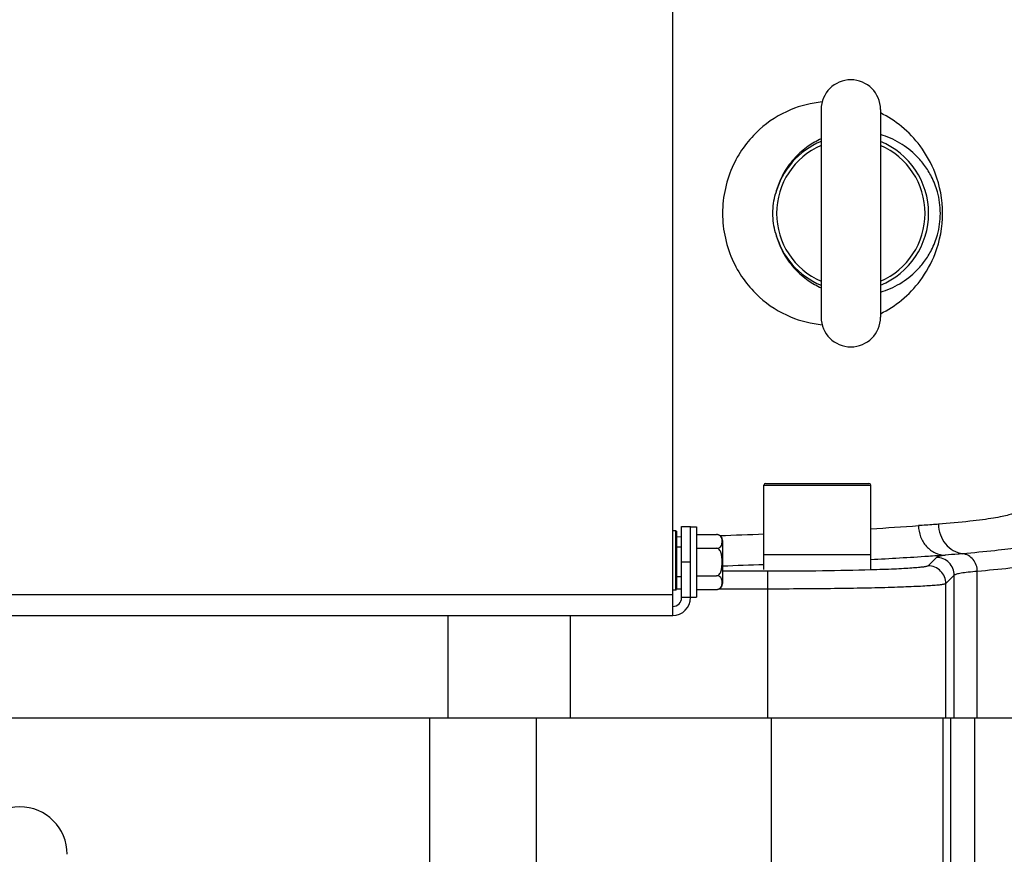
# Model space of a CAD drawing. Extents: x 0 to 2037, y -777 to 1557.
# Tile 19 of 70: x 486 to 569, y 452 to 523. Entities that reach past the tile are written whole.
import ezdxf

# ---------------------------------------------------------------- set-up
doc = ezdxf.new("R2010")
doc.units = 0
doc.header["$LTSCALE"] = 65.395
doc.layers.get('0').update_dxf_attribs({"linetype": 'CONTINUOUS'})
doc.layers.add('3_ALL_AXES', color=7, linetype='CONTINUOUS')
doc.styles.get("Standard").update_dxf_attribs({"font": 'arial.ttf'})
doc.dimstyles.new('DIMSTYLE_1', dxfattribs={"dimtxt": 8, "dimasz": 3, "dimexe": 2, "dimexo": 1.5, "dimgap": 2, "dimtad": 1, "dimdec": 1, "dimlfac": 2, "dimtxsty": 'STANDARD', "dimblk": '_ARROW_FILLED', "dimblk1": '_ARROW_FILLED', "dimblk2": '_ARROW_FILLED', "dimcen": 0.09, "dimazin": 3, "dimtp": 0.8, "dimtm": 0.8, "dimtfac": 1, "dimtdec": 65535, "dimtofl": 0, "dimtmove": 0, "dimatfit": 3, "dimtolj": 1})
doc.dimstyles.new('DIMSTYLE_2', dxfattribs={"dimtxt": 8, "dimasz": 3, "dimexe": 2, "dimexo": 1.5, "dimgap": 2, "dimtad": 1, "dimdec": 1, "dimlfac": 2, "dimtxsty": 'STANDARD', "dimblk": '_ARROW_FILLED', "dimblk1": '_ARROW_FILLED', "dimblk2": '_ARROW_FILLED', "dimcen": 0.09, "dimazin": 3, "dimtp": 0.5, "dimtm": 0.5, "dimtfac": 1, "dimtdec": 65535, "dimtofl": 0, "dimtmove": 0, "dimatfit": 3, "dimtolj": 1})

# ---------------------------------------------------------------- blocks, each defined once
blk = doc.blocks.new('_ARROW_FILLED')
at = {"color": 0, "linetype": 'BYBLOCK'}
blk.add_solid([(0, 0), (-1, 0.25), (-1, -0.25)], dxfattribs=at)
blk = doc.blocks.new('*D1')
at = {"color": 2, "linetype": 'CONTINUOUS'}
for p, q in [((514.057, 684.328), (666.27, 684.328)), ((666.27, 684.328), (670.27, 684.328)), ((668.27, 684.328), (668.27, 514.328)), ((668.27, 344.328), (668.27, 514.328)), ((667.171, 344.328), (670.27, 344.328))]:
    blk.add_line(p, q, dxfattribs=at)
at = {"color": 2, "linetype": 'CONTINUOUS', "xscale": 3, "yscale": 3, "zscale": 3}
for p, rotation in [((668.27, 684.328), 90), ((668.27, 344.328), 270)]:
    blk.add_blockref('_ARROW_FILLED', p, dxfattribs=dict(at, rotation=rotation))
at = {"color": 2, "linetype": 'CONTINUOUS', "insert": (658.27, 514.328), "char_height": 8, "width": 42.82528, "attachment_point": 2, "rotation": 90}
blk.add_mtext('695 max', dxfattribs=at)
blk = doc.blocks.new('*D2')
at = {"color": 2, "linetype": 'CONTINUOUS'}
for p, q in [((632.307, 365.56), (632.307, 722.061)), ((486.307, 720.061), (559.307, 720.061)), ((632.307, 720.061), (559.307, 720.061))]:
    blk.add_line(p, q, dxfattribs=at)
at = {"color": 2, "linetype": 'CONTINUOUS', "xscale": 3, "yscale": 3, "zscale": 3, "rotation": 180}
blk.add_blockref('_ARROW_FILLED', (486.307, 720.061), dxfattribs=at)
at = {"color": 2, "linetype": 'CONTINUOUS', "xscale": 3, "yscale": 3, "zscale": 3}
blk.add_blockref('_ARROW_FILLED', (632.307, 720.061), dxfattribs=at)
at = {"color": 2, "linetype": 'CONTINUOUS', "insert": (559.307, 730.061), "char_height": 8, "width": 18.64684, "attachment_point": 2}
blk.add_mtext('292', dxfattribs=at)

msp = doc.modelspace()

# ---------------------------------------------------------------- linework, layer by layer
at = {"color": 3, "linetype": 'CONTINUOUS'}
for p, q in [((541.307, 472.453), (541.307, 566.453)), ((542.807, 473.953), (542.807, 479.953)), ((431.307, 472.453), (541.307, 472.453))]:
    msp.add_line(p, q, dxfattribs=at)
at = {"color": 7, "linetype": 'CONTINUOUS'}
for p, q in [((553.807, 515.078), (553.807, 497.578)), ((558.807, 515.078), (558.807, 497.578)), ((549.132, 483.578), (557.832, 483.578)), ((548.982, 477.578), (548.982, 483.428)), ((557.982, 477.578), (557.982, 483.428)), ((541.557, 479.578), (541.307, 479.578)), ((541.557, 479.578), (541.657, 479.478)), ((541.557, 474.578), (541.557, 479.578)), ((541.657, 474.678), (541.657, 479.478)), ((542.057, 479.953), (542.807, 479.953)), ((542.057, 473.953), (542.057, 479.953)), ((542.057, 478.203), (541.657, 478.203)), ((548.982, 477.578), (557.982, 477.578)), ((542.057, 475.703), (541.657, 475.703)), ((541.557, 474.578), (541.307, 474.578)), ((541.557, 474.578), (541.657, 474.678)), ((398.753, 463.828), (573.86, 463.828))]:
    msp.add_line(p, q, dxfattribs=at)
at = {"color": 9, "linetype": 'CONTINUOUS'}
for p, q in [((548.982, 483.428), (557.982, 483.428)), ((542.062, 479.071), (541.66, 479.058)), ((542.057, 476.953), (542.807, 476.953)), ((563.521, 477.336), (562.813, 476.628)), ((549.321, 476.173), (545.507, 476.173)), ((549.321, 463.828), (549.321, 476.173)), ((566.961, 463.828), (566.961, 476.163)), ((565.02, 475.836), (564.312, 475.128)), ((565.02, 463.828), (565.02, 475.836)), ((542.057, 474.673), (541.657, 474.673)), ((549.321, 474.673), (545.166, 474.673)), ((564.312, 463.828), (564.312, 475.128)), ((431.307, 474.203), (541.307, 474.203)), ((542.807, 473.953), (542.057, 473.953)), ((522.371, 472.453), (522.371, 463.828)), ((532.675, 472.453), (532.675, 463.828)), ((520.846, 449.495), (520.846, 463.828)), ((529.837, 449.915), (529.837, 463.828)), ((549.586, 463.828), (549.586, 450.604)), ((564.053, 463.828), (564.053, 450.823)), ((564.743, 450.848), (564.743, 463.828)), ((566.755, 450.942), (566.755, 463.828))]:
    msp.add_line(p, q, dxfattribs=at)
at = {"color": 7, "linetype": 'CONTINUOUS'}
for centre, radius, start, end in [((556.307, 515.078), 2.5, 0, 180), ((556.307, 506.328), 6.552, 112.43525, 165.38474), ((556.307, 506.328), 6.25, 113.58261, 246.41739), ((556.307, 506.328), 6.552, 292.43138, 67.56865), ((556.307, 506.328), 6.25, 293.58261, 66.41739), ((556.307, 506.328), 6.552, 194.61539, 247.56476), ((556.307, 497.578), 2.5, 180, 360), ((549.132, 483.428), 0.15, 90, 180), ((557.832, 483.428), 0.15, 0, 90), ((541.307, 473.953), 0.75, 270, 360)]:
    msp.add_arc(centre, radius, start, end, dxfattribs=at)
at = {"color": 9, "linetype": 'CONTINUOUS'}
for centre, radius, start, end in [((518.681, 1232.015), 753.306, 272.0238, 272.305664), ((543.874, 723.875), 244.527, 273.30882, 274.25165), ((516.978, 1349.166), 873.003, 271.873066, 272.1013)]:
    msp.add_arc(centre, radius, start, end, dxfattribs=at)
at = {"color": 3, "linetype": 'CONTINUOUS'}
msp.add_arc((541.307, 473.953), 1.5, 270, 360, dxfattribs=at)
at = {"color": 9, "linetype": 'CONTINUOUS'}
for points, knots in [([(553.89, 515.71), (552.983, 515.625), (551.058, 515.147), (548.332, 513.412), (546.096, 510.39), (545.187, 506.328), (546.096, 502.266), (548.332, 499.245), (551.058, 497.51), (552.983, 497.031), (553.89, 496.947)], [0, 0, 0, 0, 0.099576, 0.213045, 0.346649, 0.5, 0.653351, 0.786955, 0.900424, 1, 1, 1, 1]), ([(558.807, 497.867), (559.44, 498.182), (560.675, 498.983), (562.299, 500.686), (563.655, 503.144), (564.246, 506.328), (563.655, 509.513), (562.299, 511.97), (560.675, 513.674), (559.44, 514.475), (558.807, 514.789)], [0, 0, 0, 0, 0.101557, 0.209606, 0.33524, 0.499999, 0.66476, 0.790394, 0.898443, 1, 1, 1, 1]), ([(553.807, 512.606), (553.426, 512.43), (552.649, 511.985), (551.558, 511.042), (550.566, 509.708), (550.119, 508.599), (549.966, 507.982)], [0, 0, 0, 0, 0.202945, 0.430438, 0.692601, 1, 1, 1, 1]), ([(558.807, 499.698), (559.37, 499.865), (560.48, 500.349), (561.7, 501.304), (562.557, 502.31), (563.172, 503.303), (563.699, 504.65), (563.931, 506.328), (563.699, 508.007), (563.172, 509.354), (562.557, 510.347), (561.7, 511.353), (560.48, 512.308), (559.37, 512.792), (558.807, 512.959)], [0, 0, 0, 0, 0.098879, 0.201674, 0.257871, 0.320864, 0.397452, 0.499998, 0.602545, 0.679136, 0.742129, 0.798326, 0.901121, 1, 1, 1, 1]), ([(549.966, 504.675), (550.119, 504.058), (550.566, 502.948), (551.558, 501.615), (552.649, 500.672), (553.426, 500.226), (553.807, 500.051)], [0, 0, 0, 0, 0.307399, 0.569562, 0.797055, 1, 1, 1, 1]), ([(570.251, 481.189), (570.224, 481.162), (570.15, 481.111), (569.945, 481.012), (569.575, 480.896), (569.004, 480.766), (568.263, 480.635), (567.354, 480.505), (565.811, 480.32), (564.569, 480.204), (563.687, 480.13)], [0, 0, 0, 0, 0.01703, 0.039568, 0.102495, 0.190103, 0.302663, 0.44015, 0.602391, 1, 1, 1, 1]), ([(563.687, 480.13), (563.552, 480.118), (562.991, 480.076), (562.429, 480.052), (562.003, 480.02)], [0, 0, 0, 0, 0.24002, 1, 1, 1, 1]), ([(562.003, 480.02), (562.007, 479.699), (562.128, 479.059), (562.622, 478.237), (563.363, 477.67), (563.963, 477.527), (564.255, 477.522)], [0, 0, 0, 0, 0.261163, 0.51661, 0.762392, 1, 1, 1, 1]), ([(563.687, 480.13), (563.69, 479.83), (563.797, 479.233), (564.238, 478.451), (564.905, 477.878), (565.456, 477.688), (565.732, 477.65)], [0, 0, 0, 0, 0.257942, 0.512096, 0.759366, 1, 1, 1, 1]), ([(572.44, 478.71), (572.413, 478.683), (572.339, 478.632), (572.13, 478.532), (571.754, 478.417), (571.172, 478.287), (570.415, 478.156), (569.485, 478.026), (567.907, 477.841), (566.636, 477.725), (565.732, 477.65)], [0, 0, 0, 0, 0.016731, 0.039012, 0.101556, 0.188947, 0.301445, 0.43902, 0.601496, 1, 1, 1, 1]), ([(564.255, 477.522), (563.783, 477.488), (561.695, 477.343), (559.605, 477.224), (557.988, 477.141)], [0, 0, 0, 0, 0.226157, 1, 1, 1, 1]), ([(564.255, 477.522), (564.16, 477.508), (563.992, 477.482), (563.772, 477.437), (563.622, 477.393), (563.543, 477.358), (563.521, 477.336)], [0, 0, 0, 0, 0.378923, 0.670991, 0.876768, 1, 1, 1, 1]), ([(565.02, 475.836), (565.02, 476.031), (564.941, 476.425), (564.608, 476.923), (564.11, 477.257), (563.716, 477.335), (563.521, 477.336)], [0, 0, 0, 0, 0.249958, 0.5, 0.750042, 1, 1, 1, 1]), ([(565.732, 477.65), (565.599, 477.639), (565.107, 477.599), (564.614, 477.56), (564.255, 477.522)], [0, 0, 0, 0, 0.270205, 1, 1, 1, 1]), ([(566.961, 476.163), (566.959, 476.343), (566.894, 476.701), (566.63, 477.17), (566.229, 477.514), (565.898, 477.628), (565.732, 477.65)], [0, 0, 0, 0, 0.257877, 0.512002, 0.759296, 1, 1, 1, 1]), ([(573.753, 477.223), (573.726, 477.196), (573.652, 477.145), (573.442, 477.045), (573.062, 476.93), (572.473, 476.799), (571.706, 476.669), (570.765, 476.539), (569.165, 476.354), (567.877, 476.238), (566.961, 476.163)], [0, 0, 0, 0, 0.016553, 0.03868, 0.100995, 0.188254, 0.300715, 0.438342, 0.600959, 1, 1, 1, 1]), ([(557.985, 476.282), (556.634, 476.243), (553.746, 476.189), (550.858, 476.173), (549.321, 476.173)], [0, 0, 0, 0, 0.468051, 1, 1, 1, 1]), ([(562.813, 476.628), (562.801, 476.616), (562.759, 476.597), (562.679, 476.574), (562.561, 476.551), (562.333, 476.516), (561.959, 476.476), (561.407, 476.432), (560.723, 476.39), (559.913, 476.35), (558.986, 476.314), (558.331, 476.293), (557.985, 476.282)], [0, 0, 0, 0, 0.010263, 0.027555, 0.052185, 0.084195, 0.170155, 0.284685, 0.4266, 0.594382, 0.786212, 1, 1, 1, 1]), ([(564.312, 475.128), (564.312, 475.323), (564.234, 475.717), (563.9, 476.215), (563.402, 476.549), (563.008, 476.627), (562.813, 476.628)], [0, 0, 0, 0, 0.249958, 0.5, 0.750042, 1, 1, 1, 1]), ([(566.961, 476.163), (566.699, 476.14), (566.241, 476.095), (565.71, 476.026), (565.386, 475.967), (565.217, 475.927), (565.099, 475.887), (565.038, 475.855), (565.02, 475.836)], [0, 0, 0, 0, 0.39835, 0.698231, 0.810689, 0.898088, 0.960752, 1, 1, 1, 1]), ([(564.312, 475.128), (564.3, 475.118), (564.26, 475.101), (564.183, 475.08), (564.071, 475.058), (563.856, 475.026), (563.503, 474.989), (562.983, 474.949), (562.338, 474.909), (561.572, 474.872), (560.694, 474.836), (559.321, 474.791), (557.392, 474.744), (554.873, 474.704), (552.149, 474.679), (550.276, 474.673), (549.321, 474.673)], [0, 0, 0, 0, 0.003198, 0.008527, 0.01607, 0.02584, 0.052015, 0.086864, 0.130088, 0.181298, 0.240031, 0.305751, 0.455687, 0.625617, 0.809304, 1, 1, 1, 1])]:
    msp.add_open_spline(points, degree=3, knots=knots, dxfattribs=at)
at = {"color": 7, "linetype": 'CONTINUOUS'}
msp.add_open_spline([(549.966, 504.675), (549.826, 505.213), (549.65, 506.328), (549.826, 507.443), (549.966, 507.982)], degree=3, knots=[0, 0, 0, 0, 0.5, 1, 1, 1, 1], dxfattribs=at)
at = {"layer": '3_ALL_AXES', "color": 7, "linetype": 'CONTINUOUS'}
for p, q in [((542.807, 479.903), (543.307, 479.903)), ((543.307, 479.903), (543.307, 474.003)), ((543.307, 479.263), (545.007, 479.263)), ((545.507, 478.763), (545.507, 475.144)), ((543.307, 478.108), (545.007, 478.108)), ((548.982, 477.578), (557.982, 477.578)), ((548.982, 476.328), (548.982, 477.578)), ((557.982, 476.328), (557.982, 477.578)), ((543.307, 475.799), (545.007, 475.799)), ((543.307, 474.644), (545.007, 474.644)), ((542.807, 474.003), (543.307, 474.003))]:
    msp.add_line(p, q, dxfattribs=at)
for centre, radius, start, end in [((545.007, 478.763), 0.5, 0, 89.99983), ((545.007, 475.144), 0.5, 270, 360), ((486.307, 452.328), 4, 0, 180)]:
    msp.add_arc(centre, radius, start, end, dxfattribs=at)
for points, knots in [([(545.469, 478.669), (545.47, 478.726), (545.463, 478.843), (545.419, 479.024), (545.279, 479.212), (545.105, 479.263), (545.007, 479.263)], [0, 0, 0, 0, 0.203935, 0.4132, 0.652927, 1, 1, 1, 1]), ([(545.007, 478.108), (545.101, 478.108), (545.268, 478.155), (545.411, 478.329), (545.459, 478.502), (545.468, 478.614), (545.469, 478.669)], [0, 0, 0, 0, 0.347323, 0.589092, 0.797814, 1, 1, 1, 1]), ([(545.007, 475.799), (545.062, 475.799), (545.175, 475.84), (545.288, 475.97), (545.362, 476.122), (545.426, 476.337), (545.462, 476.617), (545.472, 476.953), (545.462, 477.29), (545.426, 477.569), (545.362, 477.785), (545.288, 477.937), (545.175, 478.066), (545.062, 478.108), (545.007, 478.108)], [0, 0, 0, 0, 0.062216, 0.124737, 0.187285, 0.24985, 0.374865, 0.499936, 0.625008, 0.75003, 0.812594, 0.875154, 0.937706, 1, 1, 1, 1]), ([(545.469, 475.201), (545.47, 475.259), (545.464, 475.377), (545.42, 475.559), (545.28, 475.747), (545.105, 475.799), (545.007, 475.799)], [0, 0, 0, 0, 0.204081, 0.413393, 0.652946, 1, 1, 1, 1]), ([(545.007, 474.644), (545.101, 474.644), (545.267, 474.691), (545.41, 474.864), (545.459, 475.036), (545.468, 475.147), (545.469, 475.201)], [0, 0, 0, 0, 0.347339, 0.589291, 0.797971, 1, 1, 1, 1])]:
    msp.add_open_spline(points, degree=3, knots=knots, dxfattribs=at)

# ---------------------------------------------------------------- dimensions: what is measured, and where the dimension line sits
at = {"color": 2, "linetype": 'CONTINUOUS'}
dim = msp.add_linear_dim(base=(632.307, 720.061), p1=(486.307, 735.769), p2=(632.307, 364.06), dimstyle='DIMSTYLE_2', dxfattribs=at)
dim.commit()
dim.dimension.update_dxf_attribs({"geometry": '*D2', "text_midpoint": (559.16, 720.061), "dimtype": 160})
dim = msp.add_linear_dim(base=(668.27, 684.328), p1=(671.77, 344.328), p2=(512.557, 684.328), angle=90, text='695 max', dimstyle='DIMSTYLE_1', dxfattribs=at)
dim.commit()
dim.dimension.update_dxf_attribs({"geometry": '*D1', "text_midpoint": (668.27, 514.415), "dimtype": 160})

doc.saveas('drawing.dxf')
